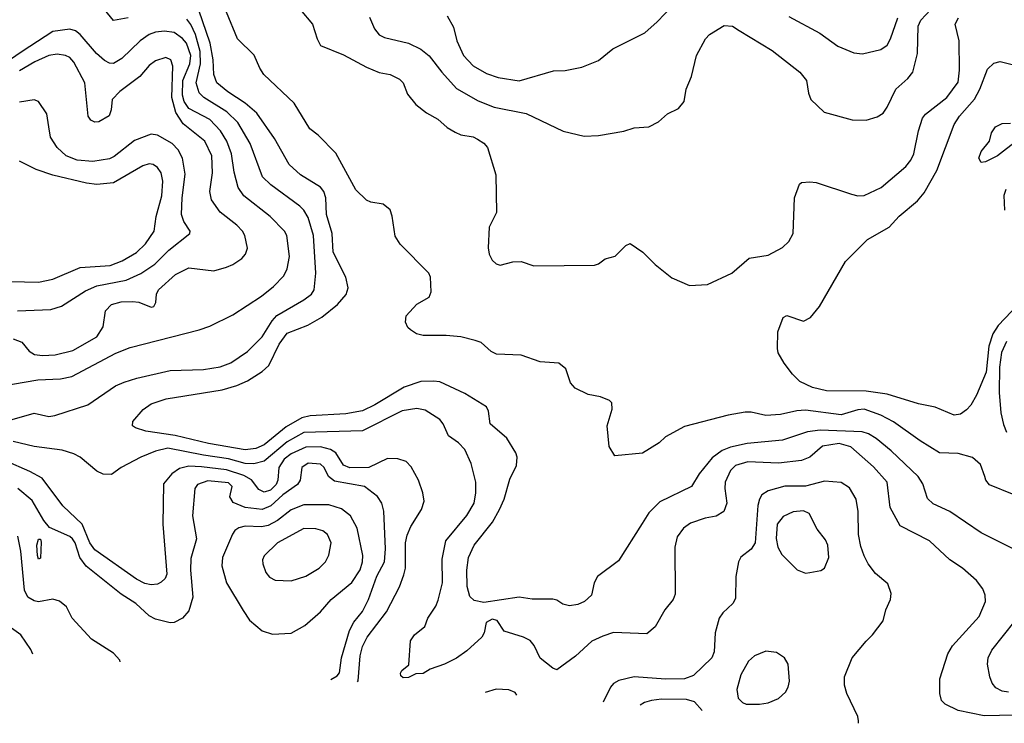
# Model space of a CAD drawing. Extents: x 997026 to 1115308, y 536381 to 619039.
# Tile 250 of 256: x 1048236 to 1052945, y 540613 to 543976. Entities that reach past the tile are written whole.
import ezdxf

# ---------------------------------------------------------------- set-up
doc = ezdxf.new("R2010")
doc.units = 0

msp = doc.modelspace()

# ---------------------------------------------------------------- linework, layer by layer
at = {"layer": '0CON20XD'}
for points in [[(1048755, 543984.6), (1048685, 543972.5), (1048620.3, 544050.3)], [(1052993.7, 541443.7), (1052835, 541523.6), (1052685.3, 541625.3), (1052605, 541661.2), (1052577.6, 541687.6), (1052555, 541757.5), (1052533, 541793), (1052404.6, 541915), (1052331.8, 541975), (1052295, 541996.8), (1052265.6, 542005.6), (1052065, 542014.8), (1052004.4, 542005.6), (1051885, 541966.2), (1051715, 541950), (1051635, 541932.9), (1051595, 541917.5), (1051548.6, 541881.4), (1051485.5, 541805), (1051448.5, 541745), (1051298.3, 541671.7), (1051245, 541618.6), (1051212.8, 541567.2), (1051100.3, 541389.7), (1051000, 541315), (1050984, 541285), (1050971.2, 541225), (1050936.7, 541195), (1050905, 541181.4), (1050865, 541174.2), (1050832.9, 541182.9), (1050805, 541202), (1050785, 541206.9), (1050687, 541207), (1050625, 541215.4), (1050455, 541190.2), (1050409.1, 541199.1), (1050388.9, 541218.9), (1050376.6, 541266.6), (1050373.8, 541345), (1050382.7, 541405), (1050410, 541465), (1050496.7, 541575), (1050530.7, 541635), (1050552.3, 541685), (1050579.7, 541780.3), (1050611.4, 541845), (1050615.8, 541885), (1050609.2, 541905), (1050565.3, 541975.3), (1050486, 542045), (1050478, 542105), (1050468, 542125), (1050365, 542189.6), (1050245, 542245.5), (1050215, 542248.8), (1050155, 542246.1), (1050075, 542219.4), (1049934.4, 542135), (1049875, 542107.3), (1049795, 542092.6), (1049625, 542082.1), (1049585, 542073.1), (1049509.9, 542030.1), (1049405, 541943.5), (1049365, 541927.3), (1049315, 541920.6), (1049139, 541951), (1048979, 541989), (1048838.7, 542008.7), (1048789.2, 542025), (1048775.6, 542035.6), (1048776.9, 542055), (1048826.4, 542113.6), (1048865, 542140.4), (1048935.7, 542164.3), (1049205, 542207.1), (1049275, 542227.5), (1049325, 542249.7), (1049396.2, 542295), (1049426.8, 542323.2), (1049476.7, 542425), (1049515, 542477.8), (1049613.6, 542516.4), (1049680.5, 542555), (1049755.7, 542614.3), (1049797.1, 542662.9), (1049806.4, 542695), (1049795.5, 542745), (1049735.9, 542865), (1049730.3, 542955), (1049702.5, 543045), (1049699.7, 543125), (1049690.7, 543155), (1049675, 543176.2), (1049578.5, 543235), (1049525, 543284.5), (1049455, 543407.8), (1049369.9, 543529.9), (1049315, 543577.8), (1049230.8, 543630.8), (1049179.4, 543675), (1049164, 543714), (1049160.6, 543785), (1049146.6, 543865), (1049092.7, 544022.7)], [(1049576.7, 544025), (1049636.7, 543955), (1049658.8, 543885), (1049675, 543853.3), (1049785, 543808), (1049895, 543748.8), (1049955, 543724), (1050007.5, 543715), (1050052.3, 543692.3), (1050070, 543675), (1050091.2, 543621.2), (1050130.7, 543570.7), (1050181.2, 543531.2), (1050235, 543501.2), (1050280.9, 543460.9), (1050318.8, 543438.8), (1050345.9, 543425.9), (1050405, 543416), (1050425.7, 543405.7), (1050455.8, 543385.8), (1050473.3, 543365), (1050513.8, 543235), (1050516.2, 543055), (1050481.2, 542985), (1050476.4, 542886.4), (1050481.2, 542855), (1050495, 542827.5), (1050515, 542810), (1050533.6, 542803.6), (1050595, 542818.8), (1050635, 542820), (1050695, 542800), (1050985, 542803.3), (1051005, 542810), (1051036.4, 542833.6), (1051083.6, 542846.4), (1051135, 542896.7), (1051155, 542906.7), (1051215.8, 542865.8), (1051275, 542806.7), (1051355, 542742), (1051440, 542705), (1051525, 542710), (1051641.2, 542765), (1051725, 542836.2), (1051815, 542850), (1051885, 542886.7), (1051914.1, 542915.9), (1051936, 542955), (1051941.2, 543125), (1051965, 543190), (1051975, 543197.5), (1052015, 543201.2), (1052045, 543198), (1052215, 543141.9), (1052245, 543134.4), (1052275, 543135.7), (1052356, 543175), (1052474.4, 543275), (1052498.5, 543305), (1052512.7, 543335), (1052534.4, 543445), (1052554.6, 543505.4), (1052568.6, 543525), (1052670.9, 543605), (1052725, 543677.5), (1052730.9, 543735), (1052729.6, 543875), (1052710.6, 543955), (1052725.7, 543985)], [(1049908.7, 543988.7), (1049932.5, 543932.5), (1049955, 543903.8), (1049981.1, 543891.1), (1050095, 543864.1), (1050155, 543836.1), (1050194.4, 543804.4), (1050255, 543726.4), (1050325, 543646.9), (1050427.9, 543587.9), (1050505, 543558.8), (1050657.6, 543527.6), (1050835, 543444), (1050935, 543420), (1051005, 543422.5), (1051125, 543444), (1051175, 543460), (1051245, 543464), (1051291.7, 543488.3), (1051334.3, 543525.7), (1051387.5, 543552.5), (1051413.9, 543586.1), (1051424, 543645), (1051449.2, 543705), (1051473.3, 543805), (1051515.6, 543885), (1051535, 543905.6), (1051605, 543948.9), (1051645, 543945.5), (1051677.5, 543925), (1051835, 543829.4), (1051966.9, 543725), (1051998.6, 543685), (1052008.6, 543625), (1052020, 543595), (1052084, 543535), (1052217, 543497), (1052285, 543495.7), (1052337.8, 543512.2), (1052365, 543530), (1052385, 543558.1), (1052426, 543644), (1052484, 543696), (1052507.1, 543725), (1052530.4, 543815), (1052533.1, 543945), (1052545.3, 543975), (1052594.3, 544025.7)], [(1050280.8, 543995), (1050310.9, 543940.9), (1050326.7, 543875), (1050358.9, 543805), (1050405, 543756.5), (1050468.8, 543718.8), (1050525, 543700.5), (1050625, 543684.4), (1050788.3, 543731.7), (1050845, 543734.3), (1050925, 543750), (1051005, 543782), (1051073.1, 543836.9), (1051225.7, 543914.3), (1051285, 543966), (1051357.4, 544042.6)], [(1048155, 542052), (1048305, 542096), (1048375, 542080), (1048403.9, 542083.9), (1048561.2, 542135), (1048694.7, 542225.3), (1048735, 542243.6), (1048796.7, 542263.3), (1048955, 542298.7), (1049115, 542303.5), (1049195, 542316.7), (1049245, 542335.5), (1049325, 542390), (1049395, 542460.5), (1049442.9, 542537.1), (1049465, 542561.8), (1049595, 542636.9), (1049630.9, 542665), (1049644.6, 542685), (1049652, 542765), (1049641.5, 542945), (1049615, 543031.5), (1049595.2, 543065.2), (1049575, 543084.6), (1049436.6, 543186.6), (1049397.7, 543225), (1049337.6, 543385), (1049279.7, 543485), (1049226.2, 543536.2), (1049117.1, 543605), (1049095, 543626.7), (1049079.1, 543675), (1049100.7, 543765), (1049099.1, 543825), (1049077.5, 543905), (1049055, 543952.9), (1049035, 543978.9)], [(1052985, 541708), (1052875, 541752.5), (1052856, 541775), (1052852.1, 541792.1), (1052830.7, 541850.7), (1052793, 541883), (1052725, 541902.1), (1052635, 541906.5), (1052543.2, 541963.2), (1052415, 542054.7), (1052355, 542086.5), (1052275, 542114.7), (1052245, 542111.8), (1052165, 542088.1), (1051995, 542109.5), (1051953.2, 542106.8), (1051875, 542088.8), (1051805, 542083.5), (1051735, 542100.6), (1051705, 542100.6), (1051625, 542086.5), (1051415, 542031.4), (1051325, 541982), (1051295, 541953.8), (1051215, 541903.8), (1051081.7, 541891.7), (1051055.8, 541935.8), (1051045.8, 542035), (1051070, 542115), (1051067.5, 542145), (1051056.1, 542156.1), (1051013.9, 542173.9), (1050955, 542184), (1050893.3, 542215), (1050870.9, 542240.9), (1050847.5, 542307.5), (1050813.9, 542333.9), (1050725, 542341.2), (1050635, 542372.5), (1050517, 542377), (1050490.9, 542390.9), (1050443.6, 542433.6), (1050415, 542443.3), (1050345, 542460), (1050275, 542467.5), (1050165, 542467.5), (1050134.2, 542474.2), (1050105, 542493.3), (1050092.5, 542505), (1050080.7, 542530.7), (1050085, 542560), (1050135, 542616.7), (1050195, 542650), (1050203.3, 542675), (1050200, 542745), (1050192.5, 542765), (1050055, 542903.3), (1050031.7, 542941.7), (1050017.7, 543037.7), (1050007.5, 543067.5), (1049973.9, 543093.9), (1049915, 543104), (1049894.3, 543114.3), (1049843, 543163), (1049748.1, 543338.1), (1049664.2, 543424.2), (1049623.3, 543455), (1049548.1, 543578.1), (1049403.3, 543715), (1049384.1, 543744.1), (1049357.3, 543807.3), (1049278, 543885), (1049225, 544012.5)], [(1051915, 543991.4), (1052062.1, 543912.1), (1052149.7, 543849.7), (1052225, 543818.6), (1052267, 543813), (1052355, 543833.3), (1052384.6, 543855.4), (1052401.1, 543885), (1052436.4, 543985)], [(1048145, 542224), (1048322.5, 542255), (1048430.5, 542259.5), (1048485, 542270), (1048695, 542381.5), (1048765, 542410), (1049095, 542493.5), (1049145, 542511.1), (1049255, 542565.5), (1049392.5, 542655), (1049449.6, 542700.4), (1049498.8, 542751.2), (1049515.4, 542785), (1049525.5, 542845), (1049513.5, 542945), (1049502.5, 542965), (1049434.5, 543035), (1049308.5, 543135), (1049281.5, 543175), (1049261.8, 543248.2), (1049249.2, 543335), (1049225.8, 543395.8), (1049196.3, 543445), (1049145, 543498.9), (1049045, 543551.6), (1049022.2, 543585), (1049014.9, 543615), (1049016.1, 543685), (1049049.3, 543765), (1049054.3, 543805), (1049033.3, 543865), (1049015, 543885.9), (1048975, 543914.7), (1048928.2, 543921.8), (1048885, 543917.5), (1048855, 543905.8), (1048811.5, 543875), (1048725, 543790.4), (1048685, 543766.5), (1048665, 543768.4), (1048641.9, 543781.9), (1048603.1, 543815), (1048525, 543906.4), (1048502.6, 543922.6), (1048475, 543930.4), (1048395, 543920.3), (1048247.6, 543825), (1048187.1, 543782.9)], [(1048205, 542450.8), (1048245.3, 542435.3), (1048281.7, 542391.7), (1048306.4, 542376.4), (1048345, 542371.2), (1048405, 542373.6), (1048490, 542395), (1048605, 542460.5), (1048635, 542508.8), (1048646.4, 542585), (1048675.7, 542615), (1048721.8, 542628.2), (1048775, 542629.4), (1048805.3, 542625.3), (1048865, 542601.4), (1048878, 542605), (1048886.9, 542625), (1048890, 542665), (1048900, 542685), (1048980.9, 542759.1), (1049045, 542789.6), (1049164.3, 542775.7), (1049225, 542793.3), (1049255, 542805.5), (1049298.1, 542835), (1049315.6, 542855), (1049325.6, 542885), (1049312.2, 542945), (1049301.5, 542965), (1049275, 542993.5), (1049195, 543056.9), (1049152.5, 543115), (1049145.4, 543155), (1049158.6, 543245), (1049155.2, 543325), (1049120.7, 543395), (1049018.3, 543478.3), (1048982.9, 543532.9), (1048964.3, 543605), (1048967.7, 543755), (1048959.5, 543785), (1048935, 543796.4), (1048885, 543779.5), (1048855, 543756.7), (1048810, 543705), (1048715, 543633.1), (1048678, 543595), (1048673.8, 543545), (1048663.9, 543516.1), (1048615, 543488), (1048595, 543486), (1048575.8, 543495.8), (1048564, 543515), (1048546.7, 543675), (1048495, 543773.1), (1048475.6, 543795), (1048454.5, 543805.5), (1048415, 543812.4), (1048375.8, 543805), (1048308.9, 543775), (1048235, 543731.4)], [(1053011.8, 542615), (1052915.4, 542514.6), (1052890, 542475), (1052871.7, 542415), (1052858.5, 542291.5), (1052811.7, 542181.7), (1052785, 542134.2), (1052765, 542111.4), (1052735, 542090.6), (1052705, 542085.6), (1052615, 542124.4), (1052535, 542140.8), (1052385, 542185.8), (1052285, 542201), (1052095, 542201.6), (1052027.4, 542217.4), (1051967.3, 542247.3), (1051931.9, 542281.9), (1051892, 542335), (1051864.1, 542384.1), (1051860, 542405), (1051861.2, 542485), (1051887, 542553), (1051905, 542562.5), (1051985, 542535.8), (1052018, 542552), (1052062, 542605), (1052185, 542821.2), (1052291.2, 542925), (1052395, 542984.3), (1052442.6, 543037.4), (1052530, 543110), (1052561.9, 543148.1), (1052622.5, 543255), (1052704.8, 543475.2), (1052730.7, 543515), (1052803.2, 543596.8), (1052828.7, 543645), (1052865, 543740), (1052895, 543769.4), (1052925, 543776.4), (1052995, 543758.5)], [(1048225, 542585.3), (1048385, 542591.6), (1048435, 542606.9), (1048550.1, 542679.9), (1048605, 542703.4), (1048745, 542731), (1048815, 542762.5), (1048881.7, 542808.3), (1048948.5, 542875), (1049049.4, 542955), (1049050.6, 542965), (1049021, 543011), (1049010.5, 543045), (1049012.4, 543125), (1049028, 543238), (1049014.1, 543315), (1048994.3, 543354.3), (1048965, 543384.6), (1048895, 543423.8), (1048865, 543428.8), (1048785, 543399.2), (1048687.5, 543322.5), (1048665, 543311.2), (1048585, 543298), (1048510, 543305), (1048457.5, 543325), (1048415.3, 543365.3), (1048383.6, 543415), (1048375.4, 543465), (1048366.1, 543526.1), (1048326, 543585), (1048305, 543592.9), (1048235, 543582.5)], [(1053005, 543397.5), (1052913.3, 543325), (1052855, 543296.2), (1052833.9, 543293.9), (1052824, 543315), (1052834.3, 543345.7), (1052873.6, 543396.4), (1052884.1, 543435.9), (1052903.3, 543465), (1052935, 543480), (1052975, 543482.5)], [(1048125, 542727.1), (1048325, 542721.5), (1048395, 542736.2), (1048525, 542792.3), (1048667.9, 542802.1), (1048726.6, 542823.4), (1048795, 542863.3), (1048836.9, 542905), (1048878.5, 542965), (1048888.5, 543035), (1048916, 543135), (1048920.4, 543205), (1048913.1, 543245), (1048895, 543270), (1048875, 543284.5), (1048855, 543287.1), (1048825, 543277.7), (1048685, 543196.2), (1048605, 543188.2), (1048555, 543194.7), (1048395, 543233.1), (1048315, 543260.5), (1048235, 543299.4)], [(1052951.9, 543165), (1052943.4, 543136.6), (1052945.3, 543065.3)], [(1052955, 542437.5), (1052931.2, 542385), (1052922.2, 542315), (1052919.8, 542195), (1052927.8, 542097.8), (1052940.6, 542040.6), (1052955.3, 542005.3)], [(1052995, 540651.6), (1052848.9, 540648.9), (1052725, 540674.2), (1052662.5, 540705), (1052645, 540722.5), (1052636.2, 540755), (1052636.2, 540825), (1052674.4, 540945), (1052697.2, 540982.8), (1052825, 541124), (1052854.4, 541195), (1052853.3, 541225), (1052841.9, 541255), (1052812.5, 541295), (1052744.5, 541354.5), (1052684.5, 541394.5), (1052587.5, 541485), (1052447, 541557), (1052400, 541645), (1052385.4, 541765), (1052319.4, 541839.4), (1052210.5, 541935), (1052155, 541949.8), (1052075, 541936.9), (1052015, 541884.6), (1051975, 541869.1), (1051865, 541857.1), (1051717.7, 541862.3), (1051659.4, 541845), (1051635, 541821.4), (1051610.7, 541765), (1051608.8, 541735), (1051617.8, 541665), (1051604, 541625), (1051566.4, 541603.6), (1051515, 541593.3), (1051445, 541568.9), (1051411.4, 541545), (1051380, 541505), (1051370, 541455), (1051370.3, 541229.7), (1051362, 541205), (1051320.8, 541155), (1051275.8, 541074.2), (1051235, 541040), (1051076.6, 541046.6), (1051025, 541030), (1050972, 541005), (1050895, 540934), (1050805, 540868.8), (1050785, 540876.2), (1050725, 540924), (1050697.1, 540985), (1050677.9, 541007.9), (1050646.2, 541025), (1050553.2, 541053.2), (1050520, 541105), (1050495, 541111.1), (1050466.7, 541095), (1050458, 541045), (1050446, 541025), (1050375, 540959.4), (1050325, 540924.2), (1050267.5, 540895), (1050198.3, 540871.7), (1050165, 540851.2), (1050130.7, 540849.3), (1050095, 540831.2), (1050070.5, 540830.5), (1050059.3, 540839.3), (1050057, 540853), (1050064.1, 540865.9), (1050097, 540893), (1050105, 541007.5), (1050123.8, 541035), (1050174, 541075), (1050188.6, 541115), (1050226.6, 541173.4), (1050238.1, 541201.9), (1050258.7, 541285), (1050257.1, 541397.1), (1050274.5, 541485), (1050375, 541606.9), (1050409.1, 541665), (1050418.2, 541715), (1050418.2, 541765), (1050394.4, 541855), (1050365, 541922), (1050335, 541953.1), (1050287.5, 541987.5), (1050261.5, 542045), (1050245.5, 542065), (1050175, 542110), (1050135, 542118), (1050065, 542105.9), (1049875, 542011), (1049595, 542002.3), (1049515, 541958.5), (1049405, 541865.7), (1049355, 541853.7), (1049315, 541855.2), (1049235, 541877.4), (1049115, 541894.3), (1048945, 541928.4), (1048885.7, 541914.3), (1048814.7, 541885.3), (1048721.2, 541835), (1048675, 541802), (1048635, 541804), (1048605, 541818), (1048525, 541884.3), (1048495, 541901.4), (1048438.7, 541918.7), (1048305, 541935.6), (1048205, 541959.4)], [(1049852.2, 540811), (1049854.1, 540815.9), (1049864.4, 540935), (1049875, 540980), (1049897.2, 541025), (1049990.8, 541145), (1050052.5, 541265), (1050073.2, 541323.2), (1050080.4, 541355), (1050081.8, 541475), (1050088.5, 541511.5), (1050106.7, 541553.3), (1050157.8, 541635), (1050170, 541675), (1050163.3, 541715), (1050142.5, 541775), (1050108.9, 541838.9), (1050084, 541864), (1050045, 541877.5), (1049995, 541879.2), (1049906, 541835), (1049815, 541834), (1049785, 541847.5), (1049747.5, 541905), (1049722.2, 541922.2), (1049675, 541933.8), (1049605, 541933), (1049535, 541900.3), (1049500, 541875), (1049475.6, 541835), (1049470.9, 541775), (1049463, 541755), (1049435, 541727.9), (1049405, 541717.8), (1049379.8, 541729.8), (1049345, 541777.3), (1049308.1, 541798.1), (1049225, 541823.8), (1049105, 541838.4), (1049045, 541841.5), (1048999.4, 541830.6), (1048963.9, 541806.1), (1048922.9, 541757.1), (1048921.1, 541565), (1048939.2, 541325), (1048931.8, 541305), (1048913, 541287), (1048895, 541277.6), (1048865, 541274.2), (1048835, 541280.5), (1048795, 541301.2), (1048595, 541442.6), (1048571.9, 541475), (1048535.2, 541565.2), (1048442.8, 541652.8), (1048344.1, 541784.1), (1048285, 541817.3), (1048167.5, 541867.5)], [(1049724.4, 540821.6), (1049755, 540840), (1049766, 540854), (1049775.3, 540925), (1049813.2, 541056.8), (1049833.2, 541096.8), (1049875, 541146.5), (1049904.8, 541205.2), (1049943.5, 541316.5), (1049981.3, 541385), (1049985, 541446.7), (1049976.7, 541626.7), (1049967.5, 541665), (1049946.5, 541696.5), (1049884.7, 541744.7), (1049740.8, 541770.8), (1049712.4, 541792.4), (1049691.8, 541835), (1049675, 541851.5), (1049615, 541855.8), (1049584.6, 541835), (1049577.1, 541775), (1049563.9, 541755), (1049495, 541705.6), (1049437.6, 541652.4), (1049395.5, 541634.5), (1049313.9, 541643.9), (1049257.6, 541667.6), (1049240.6, 541695), (1049252.7, 541745), (1049235, 541761.8), (1049135, 541772.6), (1049085.6, 541755), (1049073.5, 541735), (1049062.5, 541605), (1049080.9, 541495), (1049055, 541400), (1049052.4, 541345), (1049063.8, 541215), (1049045, 541151.2), (1049013.8, 541115), (1048975, 541094.4), (1048955, 541092.5), (1048885, 541110), (1048855, 541125.8), (1048790.8, 541185), (1048720.8, 541230.8), (1048554.4, 541364.4), (1048522.7, 541405), (1048500.5, 541475), (1048488.2, 541495), (1048475, 541506.4), (1048378.5, 541548.5), (1048351.9, 541581.9), (1048295, 541678.5), (1048227.5, 541735)], [(1052247.7, 540612.8), (1052247.8, 540625), (1052244.3, 540645), (1052192.5, 540755), (1052181.5, 540795), (1052180.5, 540835), (1052216.9, 540925), (1052283.8, 541005), (1052314, 541035), (1052365, 541103.3), (1052378, 541155), (1052401.2, 541205), (1052403.6, 541233.6), (1052388.8, 541278.8), (1052328.9, 541328.9), (1052294.7, 541374.7), (1052275, 541414), (1052258.3, 541458.3), (1052248, 541515), (1052246, 541626), (1052236.9, 541685), (1052205, 541738.6), (1052165, 541763.6), (1052085, 541770.4), (1051995, 541745.8), (1051895, 541746.8), (1051815, 541723.5), (1051785.6, 541704.4), (1051773.7, 541685), (1051765.9, 541654.1), (1051753.5, 541475), (1051735.1, 541444.9), (1051685, 541406.8), (1051673.4, 541385), (1051661.1, 541315), (1051659.9, 541210.1), (1051646.9, 541185), (1051599, 541141), (1051581.1, 541115), (1051562.2, 541045), (1051557.5, 540955), (1051546.6, 540925), (1051458.8, 540841.2), (1051415, 540825.2), (1051324.4, 540824.4), (1051175, 540834.7), (1051102.1, 540817.9), (1051076.5, 540803.5), (1051060.9, 540785), (1051026.7, 540713.8)], [(1049445, 541039.4), (1049535, 541044.4), (1049599.8, 541080.2), (1049675, 541145.7), (1049725.6, 541205), (1049823.7, 541286.3), (1049864.1, 541345.9), (1049875.9, 541385), (1049876.7, 541415), (1049850.3, 541545), (1049818.8, 541605), (1049775, 541638.7), (1049715, 541656.9), (1049595, 541656.8), (1049535, 541633.4), (1049468.3, 541581.7), (1049425, 541559.1), (1049392, 541552), (1049314.7, 541555.3), (1049283.3, 541546.7), (1049265.4, 541534.6), (1049253, 541517), (1049206.5, 541405), (1049202.2, 541365), (1049225.6, 541285), (1049305, 541152), (1049335.5, 541105.5), (1049395.5, 541055.5), (1049445, 541039.4)], [(1051995, 541330), (1052015, 541333.3), (1052067.3, 541342.7), (1052085.5, 541354.5), (1052105.6, 541405), (1052101.1, 541465), (1052090.2, 541490.2), (1052050.8, 541540.8), (1052011.9, 541615), (1051985, 541628.5), (1051935, 541623.5), (1051888, 541602), (1051859.4, 541565), (1051854.4, 541495.6), (1051861.9, 541455), (1051880.5, 541420.5), (1051955, 541346.2), (1051995, 541330)], [(1049535, 541294.4), (1049605, 541315.5), (1049667.5, 541355), (1049698.5, 541385), (1049713.8, 541416.2), (1049725.5, 541475), (1049707.8, 541515), (1049685, 541533.5), (1049653, 541543), (1049595, 541544.6), (1049469.4, 541475), (1049405, 541414), (1049396.9, 541395), (1049398.1, 541375), (1049413.6, 541333.6), (1049431.3, 541311.3), (1049457, 541297), (1049535, 541294.4)], [(1048716.2, 540905.9), (1048714.2, 540915), (1048685, 540948.6), (1048579.2, 541015), (1048487.1, 541115), (1048459.6, 541169.6), (1048426.3, 541196.3), (1048395, 541206.9), (1048325, 541193.8), (1048305, 541197.9), (1048275, 541215.6), (1048258.9, 541248.9), (1048241.6, 541435), (1048227, 541507)], [(1048325, 541396.7), (1048320.6, 541415), (1048318.6, 541465), (1048325, 541492.5), (1048335, 541492.5), (1048338.3, 541478.3), (1048335, 541402.5), (1048325, 541396.7)], [(1052965, 540762), (1052935, 540767.1), (1052905, 540781.9), (1052887.3, 540805), (1052875.4, 540835), (1052865.4, 540895), (1052867.7, 540925), (1052885, 540963.1), (1052997.4, 541102.6)], [(1048297.9, 540943.3), (1048288.6, 540965), (1048240.6, 541035), (1048185.3, 541075.3)], [(1051775, 540704.2), (1051815, 540710.8), (1051865, 540732), (1051899.1, 540760.9), (1051912, 540785), (1051917.5, 540815), (1051912, 540895), (1051893.8, 540925), (1051855, 540952), (1051805, 540957.5), (1051750, 540935), (1051720.9, 540909.1), (1051684.2, 540845), (1051666.1, 540773.9), (1051672.5, 540732.5), (1051692.5, 540712.5), (1051710, 540705), (1051775, 540704.2)], [(1050613.5, 540748), (1050605, 540760.8), (1050575, 540773.1), (1050515, 540775.5), (1050462.6, 540760.5)], [(1051500, 540674.7), (1051463.8, 540715), (1051425, 540726.4), (1051305, 540727.9), (1051257.6, 540722.4), (1051225, 540711.5), (1051203.9, 540699.2)]]:
    msp.add_lwpolyline(points, dxfattribs=at)

doc.saveas('drawing.dxf')
